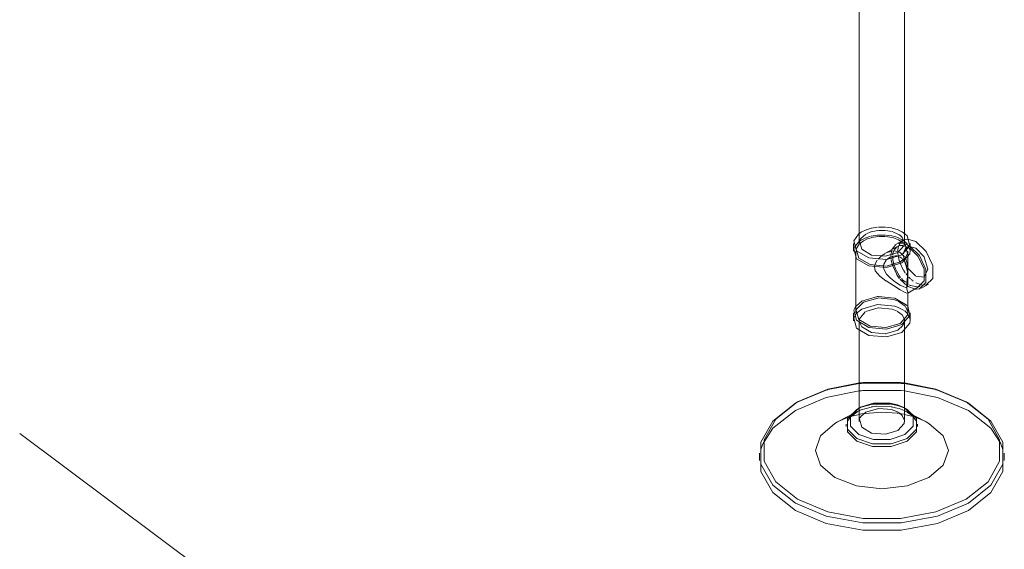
# Model space of a CAD drawing. Header units: inches. Extents: x -332 to 1204, y -60 to 270.
# Tile 45 of 91: x 332 to 371, y -25 to -4. Entities that reach past the tile are written whole.
import ezdxf

# ---------------------------------------------------------------- set-up
doc = ezdxf.new("R2010")
doc.units = ezdxf.units.IN
doc.header["$MEASUREMENT"] = 0
doc.layers.add('P-SANR-FIXT', color=6, linetype='Continuous', lineweight=9)
doc.layers.add('P-SANR-FIXT-IDEN', color=2, linetype='Continuous', lineweight=9)

# ---------------------------------------------------------------- blocks, each defined once
blk = doc.blocks.new('SSG_Safety_Station_Shower_Eyewash_PLA_3_ - Default-V17-WASTE AND VENT RISER DIAGRAM')
at = {"layer": 'P-SANR-FIXT', "color": 254}
for p, q in [((-250.272, -1.05), (-250.272, -13.183)), ((-248.456, -13.183), (-248.456, -0.864)), ((-250.5, -13.183), (-250.5, -13.501)), ((-248.01, -13.112), (-248.323, -13.015)), ((-248.228, -13.501), (-248.228, -13.183)), ((-250.402, -13.501), (-250.402, -15.964)), ((-248.326, -14.272), (-248.326, -13.501)), ((-248.332, -15.179), (-247.829, -14.888)), ((-247.78, -14.973), (-247.505, -14.814)), ((-248.326, -15.964), (-248.326, -15.166)), ((-250.5, -15.964), (-250.5, -16.282)), ((-248.228, -16.282), (-248.228, -15.964)), ((-250.272, -16.282), (-250.272, -20.309)), ((-248.456, -20.309), (-248.456, -16.282)), ((-252.736, -19.527), (-252.828, -19.58)), ((-245.9, -19.58), (-245.992, -19.527)), ((-250.314, -19.905), (-251.135, -20.328)), ((-250.282, -19.779), (-250.373, -19.832)), ((-248.355, -19.832), (-248.446, -19.779)), ((-247.594, -20.328), (-248.414, -19.905)), ((-251.245, -20.388), (-251.135, -20.328)), ((-250.792, -20.415), (-250.792, -20.52)), ((-247.936, -20.52), (-247.936, -20.415)), ((-254.263, -21.58), (-254.263, -21.872)), ((-244.465, -21.872), (-244.465, -21.58))]:
    blk.add_line(p, q, dxfattribs=at)
at = {"layer": 'P-SANR-FIXT', "color": 10}
for p, q in [((-249.982, -12.636), (-249.799, -12.579)), ((-249.784, -12.575), (-249.542, -12.535)), ((-249.501, -12.532), (-249.238, -12.533)), ((-249.203, -12.536), (-248.968, -12.569)), ((-250.306, -12.822), (-250.248, -12.775)), ((-250.246, -12.774), (-250.181, -12.728)), ((-250.211, -12.993), (-250.241, -13.045)), ((-250.006, -12.812), (-250.21, -12.991)), ((-250.167, -12.719), (-249.994, -12.641)), ((-250.167, -13.037), (-250.005, -12.959)), ((-249.998, -12.957), (-249.826, -12.902)), ((-249.809, -12.725), (-249.981, -12.797)), ((-249.98, -13.021), (-249.793, -12.957)), ((-249.799, -12.895), (-249.542, -12.853)), ((-249.52, -12.666), (-249.797, -12.721)), ((-249.784, -12.954), (-249.526, -12.908)), ((-249.542, -12.853), (-249.514, -12.851)), ((-249.5, -12.906), (-249.231, -12.908)), ((-249.235, -12.663), (-249.499, -12.664)), ((-249.498, -12.85), (-249.23, -12.85)), ((-249.207, -12.91), (-248.968, -12.947)), ((-248.976, -12.708), (-249.205, -12.666)), ((-249.205, -12.851), (-248.97, -12.886)), ((-248.701, -12.824), (-248.952, -12.715)), ((-248.698, -12.653), (-248.564, -12.721)), ((-248.585, -12.913), (-248.691, -12.831)), ((-248.688, -12.974), (-248.558, -13.039)), ((-248.557, -12.724), (-248.44, -12.804)), ((-250.486, -13.398), (-250.46, -13.329)), ((-250.453, -13.314), (-250.29, -13.121)), ((-250.389, -13.407), (-250.276, -13.219)), ((-250.29, -13.121), (-250.255, -13.094)), ((-250.265, -13.207), (-250.212, -13.159)), ((-250.241, -13.046), (-250.261, -13.101)), ((-250.243, -13.085), (-250.179, -13.044)), ((-250.211, -13.159), (-250.098, -13.077)), ((-250.098, -13.077), (-249.987, -13.024)), ((-248.743, -13.305), (-248.971, -13.436)), ((-248.806, -13.229), (-248.954, -13.415)), ((-248.772, -13.327), (-248.879, -13.459)), ((-248.727, -13.183), (-248.792, -13.22)), ((-248.728, -13.192), (-248.792, -13.22)), ((-248.597, -13.108), (-248.722, -13.18)), ((-248.693, -13.296), (-248.72, -13.443)), ((-248.606, -13.173), (-248.706, -13.185)), ((-248.693, -13.046), (-248.563, -13.122)), ((-248.648, -13.199), (-248.669, -13.237)), ((-248.614, -13.15), (-248.64, -13.186)), ((-248.536, -13.077), (-248.611, -13.147)), ((-248.521, -13.267), (-248.605, -13.264)), ((-248.477, -13.19), (-248.604, -13.173)), ((-248.516, -13.061), (-248.594, -13.106)), ((-248.561, -13.123), (-248.457, -13.209)), ((-248.555, -13.041), (-248.438, -13.121)), ((-248.3, -13.343), (-248.521, -13.267)), ((-248.47, -13.04), (-248.513, -13.062)), ((-248.286, -13.27), (-248.477, -13.19)), ((-248.403, -13.381), (-248.451, -13.447)), ((-248.272, -13.314), (-248.296, -13.319)), ((-248.01, -13.377), (-248.256, -13.312)), ((-247.676, -13.724), (-248.01, -13.377)), ((-249.373, -13.681), (-249.25, -13.598)), ((-249.224, -13.582), (-249.246, -13.595)), ((-249.246, -13.595), (-249.224, -13.583)), ((-248.973, -13.438), (-249.221, -13.58)), ((-248.998, -13.606), (-249.001, -13.679)), ((-248.999, -13.747), (-248.993, -13.814)), ((-248.98, -13.495), (-248.998, -13.606)), ((-248.966, -13.448), (-248.98, -13.495)), ((-248.929, -13.678), (-248.924, -13.834)), ((-248.92, -13.591), (-248.927, -13.643)), ((-248.901, -13.511), (-248.92, -13.591)), ((-248.63, -13.735), (-248.749, -13.691)), ((-248.721, -13.462), (-248.723, -13.499)), ((-248.723, -13.53), (-248.723, -13.554)), ((-248.723, -13.567), (-248.714, -13.676)), ((-248.711, -13.695), (-248.692, -13.797)), ((-248.7, -13.517), (-248.63, -13.549)), ((-248.63, -13.549), (-248.454, -13.725)), ((-248.555, -13.792), (-248.63, -13.735)), ((-248.448, -13.777), (-248.526, -13.85)), ((-248.496, -13.657), (-248.494, -13.704)), ((-248.458, -13.462), (-248.494, -13.607)), ((-248.494, -13.704), (-248.491, -13.739)), ((-248.491, -13.739), (-248.476, -13.827)), ((-248.433, -13.758), (-248.412, -13.799)), ((-249.655, -14.108), (-249.647, -14.053)), ((-249.647, -14.053), (-249.637, -14.016)), ((-249.632, -14.002), (-249.548, -13.859)), ((-249.296, -14.083), (-249.297, -14.138)), ((-248.63, -13.924), (-249.186, -14.091)), ((-248.946, -14.034), (-248.936, -14.067)), ((-248.93, -14.083), (-248.784, -14.402)), ((-248.924, -13.837), (-248.901, -13.97)), ((-248.9, -13.976), (-248.894, -13.999)), ((-248.892, -14.005), (-248.882, -14.04)), ((-248.876, -14.06), (-248.787, -14.274)), ((-248.691, -13.8), (-248.654, -13.925)), ((-248.651, -13.933), (-248.638, -13.969)), ((-248.633, -13.98), (-248.509, -14.24)), ((-248.526, -13.85), (-248.63, -13.924)), ((-248.484, -13.874), (-248.534, -13.813)), ((-248.473, -13.842), (-248.354, -14.136)), ((-248.412, -13.799), (-248.345, -14.033)), ((-248.344, -14.033), (-248.34, -14.057)), ((-248.34, -14.057), (-248.329, -14.178)), ((-248.336, -14.165), (-248.025, -14.489)), ((-248.784, -14.28), (-248.672, -14.473)), ((-248.666, -14.481), (-248.616, -14.547)), ((-248.499, -14.257), (-248.431, -14.363)), ((-248.41, -14.393), (-248.37, -14.444)), ((-248.349, -14.469), (-248.31, -14.514)), ((-248.29, -14.534), (-248.225, -14.599)), ((-248.01, -14.498), (-247.67, -14.534)), ((-248.63, -14.856), (-248.484, -14.929)), ((-248.629, -14.623), (-248.602, -14.655)), ((-248.595, -14.663), (-248.428, -14.824)), ((-248.585, -14.585), (-248.507, -14.668)), ((-248.502, -14.672), (-248.423, -14.743)), ((-248.418, -14.832), (-248.384, -14.858)), ((-248.371, -14.785), (-248.327, -14.816)), ((-248.351, -14.882), (-248.315, -14.905)), ((-248.315, -14.905), (-248.286, -14.923)), ((-248.286, -14.843), (-248.239, -14.866)), ((-248.286, -14.923), (-248.065, -15.01)), ((-248.22, -14.875), (-247.951, -14.928)), ((-248.188, -14.632), (-248.158, -14.657)), ((-248.138, -14.673), (-248.109, -14.695)), ((-248.01, -14.764), (-247.777, -14.85)), ((-247.941, -14.927), (-247.906, -14.92)), ((-247.774, -14.851), (-247.59, -14.849)), ((-249.5, -15.313), (-248.858, -15.377)), ((-248.327, -15.165), (-248.34, -15.181)), ((-248.026, -15.016), (-247.994, -15.019)), ((-250.433, -15.745), (-250.392, -15.691)), ((-250.385, -15.682), (-250.167, -15.501)), ((-250.363, -15.8), (-250.098, -15.54)), ((-250.098, -15.54), (-249.526, -15.372)), ((-248.849, -15.38), (-248.352, -15.666)), ((-248.846, -15.699), (-248.745, -15.733)), ((-248.744, -15.733), (-248.47, -15.878)), ((-248.717, -15.495), (-248.439, -15.692)), ((-248.425, -15.708), (-248.328, -15.925)), ((-248.342, -15.679), (-248.322, -15.704)), ((-250.486, -16.179), (-250.46, -16.11)), ((-250.453, -16.096), (-250.397, -16.009)), ((-250.389, -15.87), (-250.366, -15.807)), ((-250.388, -15.998), (-250.167, -15.818)), ((-250.006, -15.911), (-249.519, -15.765)), ((-248.452, -15.891), (-248.357, -15.979)), ((-248.352, -15.984), (-248.33, -16.012)), ((-248.328, -16.013), (-248.269, -16.109)), ((-248.263, -16.121), (-248.23, -16.247)), ((-248.521, -16.475), (-248.722, -16.653)), ((-248.722, -16.653), (-249.185, -16.796)), ((-251.508, -19.037), (-250.267, -18.8)), ((-250.267, -18.8), (-250.238, -18.797)), ((-250.265, -18.77), (-250.238, -18.767)), ((-250.221, -18.795), (-250.194, -18.793)), ((-250.22, -18.765), (-250.194, -18.763)), ((-250.175, -18.791), (-250.13, -18.786)), ((-250.117, -18.785), (-248.611, -18.785)), ((-248.594, -18.787), (-248.462, -18.8)), ((-248.462, -18.8), (-247.22, -19.037)), ((-250.235, -19.088), (-250.267, -19.091)), ((-250.191, -19.084), (-250.221, -19.087)), ((-248.462, -19.091), (-248.594, -19.078)), ((-252.828, -19.58), (-252.785, -19.555)), ((-250.196, -19.745), (-249.734, -19.618)), ((-249.729, -19.618), (-249.018, -19.615)), ((-248.995, -19.618), (-248.747, -19.671)), ((-248.745, -19.651), (-248.48, -19.76)), ((-248.744, -19.672), (-248.477, -19.769)), ((-245.943, -19.555), (-245.9, -19.58)), ((-250.6, -20.108), (-250.373, -19.938)), ((-250.373, -19.832), (-250.277, -19.781)), ((-250.373, -19.938), (-250.268, -19.883)), ((-250.273, -19.779), (-250.243, -19.765)), ((-250.268, -19.883), (-250.233, -19.867)), ((-250.266, -20.029), (-250.228, -20.021)), ((-250.263, -19.769), (-250.228, -19.751)), ((-250.237, -19.762), (-250.203, -19.748)), ((-250.229, -19.865), (-250.195, -19.85)), ((-250.224, -20.021), (-250.186, -20.013)), ((-250.222, -19.748), (-250.188, -19.732)), ((-250.011, -19.941), (-250.21, -20.117)), ((-250.188, -19.847), (-249.794, -19.735)), ((-250.181, -20.012), (-249.364, -19.938)), ((-249.506, -19.791), (-250.006, -19.938)), ((-249.781, -19.732), (-249.734, -19.724)), ((-249.734, -19.724), (-249.575, -19.705)), ((-249.57, -19.705), (-248.996, -19.724)), ((-248.957, -19.84), (-249.499, -19.79)), ((-249.364, -19.938), (-248.755, -19.979)), ((-248.985, -19.726), (-248.952, -19.731)), ((-248.734, -19.931), (-248.952, -19.841)), ((-248.934, -19.735), (-248.748, -19.777)), ((-248.746, -19.778), (-248.704, -19.79)), ((-248.743, -19.981), (-248.712, -19.985)), ((-248.691, -19.957), (-248.724, -19.936)), ((-248.691, -19.988), (-248.473, -20.027)), ((-248.677, -19.798), (-248.476, -19.875)), ((-248.44, -19.786), (-248.404, -19.805)), ((-248.396, -19.809), (-248.355, -19.832)), ((-251.116, -20.318), (-250.738, -20.159)), ((-250.743, -20.307), (-250.609, -20.117)), ((-250.715, -20.151), (-250.566, -20.104)), ((-250.242, -20.174), (-250.261, -20.227)), ((-250.213, -20.122), (-250.241, -20.171)), ((-248.162, -20.104), (-248.094, -20.124)), ((-248.107, -20.13), (-247.985, -20.307)), ((-248.081, -20.129), (-248.013, -20.151)), ((-247.99, -20.159), (-247.612, -20.318)), ((-254.126, -21.208), (-254.203, -21.429)), ((-244.525, -21.429), (-244.602, -21.208))]:
    blk.add_line(p, q, dxfattribs=at)
for points in [[(-248.958, -12.571, 0), (-248.849, -12.598, 0), (-248.713, -12.647, 0)], [(-248.963, -12.887, 0), (-248.849, -12.916, 0), (-248.703, -12.967, 0)], [(-248.962, -12.948, 0), (-248.893, -12.966, 0), (-248.701, -13.042, 0)], [(-248.457, -13.152, 0), (-248.555, -12.945, 0), (-248.582, -12.916, 0)], [(-248.606, -13.264, 0), (-248.666, -13.273, 0), (-248.722, -13.295, 0)], [(-248.323, -13.015, 0), (-248.431, -13.027, 0), (-248.47, -13.04, 0)], [(-248.457, -13.209, 0), (-248.439, -13.228, 0), (-248.339, -13.594, 0), (-248.435, -13.764, 0)], [(-248.438, -13.121, 0), (-248.352, -13.203, 0), (-248.23, -13.466, 0)], [(-248.308, -13.323, 0), (-248.354, -13.343, 0), (-248.391, -13.37, 0)], [(-249.202, -14.093, 0), (-249.835, -14.035, 0), (-250.289, -13.773, 0), (-250.393, -13.423, 0)], [(-249.517, -13.82, 0), (-249.448, -13.747, 0), (-249.373, -13.681, 0)], [(-249.221, -13.581, 0), (-249.192, -13.566, 0), (-248.973, -13.494, 0)], [(-248.764, -13.688, 0), (-248.82, -13.683, 0), (-249.015, -13.727, 0), (-249.181, -13.846, 0), (-249.181, -13.847, 0)], [(-248.972, -13.493, 0), (-248.904, -13.486, 0), (-248.719, -13.511, 0)], [(-247.667, -14.532, 0), (-247.525, -14.218, 0), (-247.667, -13.739, 0)], [(-249.202, -14.682, 0), (-249.448, -14.496, 0), (-249.632, -14.278, 0), (-249.655, -14.108, 0)], [(-249.297, -14.138, 0), (-249.284, -14.222, 0), (-249.181, -14.412, 0)], [(-249.188, -13.855, 0), (-249.284, -14.021, 0), (-249.296, -14.083, 0)], [(-248.99, -13.838, 0), (-248.966, -13.959, 0), (-248.951, -14.017, 0)], [(-248.327, -14.719, 0), (-248.329, -14.573, 0), (-248.342, -14.33, 0), (-248.386, -14.09, 0), (-248.461, -13.91, 0)], [(-249.176, -14.419, 0), (-249.015, -14.582, 0), (-248.82, -14.734, 0), (-248.63, -14.856, 0)], [(-248.776, -14.416, 0), (-248.706, -14.522, 0), (-248.655, -14.59, 0)], [(-248.63, -15.042, 0), (-248.904, -14.877, 0), (-249.191, -14.69, 0)], [(-248.48, -14.93, 0), (-248.386, -14.945, 0), (-248.371, -14.939, 0)], [(-248.359, -14.928, 0), (-248.342, -14.896, 0), (-248.329, -14.773, 0), (-248.327, -14.729, 0)], [(-250.167, -15.501, 0), (-249.542, -15.317, 0), (-249.519, -15.315, 0)], [(-248.366, -15.178, 0), (-248.433, -15.149, 0), (-248.63, -15.042, 0)], [(-250.167, -15.818, 0), (-249.542, -15.634, 0), (-248.849, -15.698, 0)], [(-249.518, -15.371, 0), (-248.893, -15.43, 0), (-248.737, -15.486, 0)], [(-250.268, -16.315, 0), (-250.261, -16.2, 0), (-250.028, -15.925, 0)], [(-249.506, -15.764, 0), (-248.952, -15.815, 0), (-248.749, -15.898, 0)], [(-248.736, -15.905, 0), (-248.555, -16.044, 0), (-248.465, -16.218, 0)], [(-249.201, -16.798, 0), (-249.222, -16.8, 0), (-249.776, -16.749, 0), (-250.173, -16.52, 0), (-250.264, -16.338, 0)], [(-248.465, -16.22, 0), (-248.467, -16.364, 0), (-248.51, -16.458, 0)], [(-250.175, -18.761, 0), (-250.11, -18.755, 0), (-248.618, -18.755, 0), (-248.463, -18.77, 0)], [(-250.267, -19.091, 0), (-251.588, -19.351, 0), (-252.828, -19.871, 0)], [(-252.781, -19.553, 0), (-251.588, -19.06, 0), (-251.527, -19.042, 0)], [(-248.598, -19.078, 0), (-250.13, -19.078, 0), (-250.175, -19.082, 0)], [(-244.608, -21.193, 0), (-244.999, -20.587, 0), (-245.9, -19.871, 0), (-247.14, -19.351, 0), (-248.462, -19.091, 0)], [(-247.201, -19.042, 0), (-247.14, -19.06, 0), (-245.947, -19.553, 0)], [(-250.177, -19.726, 0), (-249.7, -19.585, 0), (-249.028, -19.585, 0), (-248.749, -19.65, 0)], [(-252.828, -19.871, 0), (-253.729, -20.587, 0), (-254.12, -21.193, 0)], [(-250.566, -20.104, 0), (-250.382, -20.055, 0), (-250.266, -20.029, 0)], [(-248.458, -20.271, 0), (-248.555, -20.07, 0), (-248.67, -19.97, 0)], [(-248.462, -20.029, 0), (-248.346, -20.055, 0), (-248.162, -20.104, 0)], [(-248.46, -19.883, 0), (-248.355, -19.938, 0), (-248.143, -20.093, 0)]]:
    blk.add_polyline3d(points, dxfattribs=at)
at = {"layer": 'P-SANR-FIXT', "color": 254}
for points in [[(-248.561, -13.646, 0), (-249.186, -13.83, 0), (-249.88, -13.767, 0), (-250.376, -13.48, 0), (-250.486, -13.08, 0), (-250.306, -12.822, 0)], [(-248.44, -12.804, 0), (-248.352, -12.885, 0), (-248.242, -13.285, 0), (-248.561, -13.646, 0)], [(-250.261, -13.101, 0), (-250.173, -13.421, 0), (-249.776, -13.65, 0), (-249.222, -13.701, 0), (-248.722, -13.553, 0)], [(-248.722, -13.553, 0), (-248.467, -13.265, 0), (-248.457, -13.152, 0)], [(-247.994, -15.019, 0), (-247.865, -15.008, 0), (-247.605, -14.745, 0), (-247.605, -14.234, 0), (-247.865, -13.671, 0), (-248.24, -13.299, 0)], [(-247.906, -14.92, 0), (-247.671, -14.682, 0), (-247.671, -14.221, 0), (-247.906, -13.712, 0), (-248.235, -13.384, 0)], [(-247.59, -14.849, 0), (-247.33, -14.586, 0), (-247.33, -14.075, 0), (-247.59, -13.512, 0), (-248.01, -13.112, 0)], [(-248.561, -13.964, 0), (-249.186, -14.148, 0), (-249.88, -14.085, 0), (-250.376, -13.798, 0), (-250.486, -13.398, 0)], [(-248.23, -13.466, 0), (-248.242, -13.603, 0), (-248.561, -13.964, 0)], [(-248.328, -14.2, 0), (-248.329, -14.393, 0), (-248.361, -14.735, 0), (-248.361, -15.012, 0), (-248.329, -15.142, 0), (-248.327, -15.165, 0)], [(-248.561, -16.428, 0), (-249.186, -16.612, 0), (-249.88, -16.548, 0), (-250.376, -16.262, 0), (-250.486, -15.862, 0), (-250.433, -15.745, 0)], [(-248.322, -15.704, 0), (-248.242, -16.067, 0), (-248.561, -16.428, 0)], [(-248.63, -16.388, 0), (-249.202, -16.556, 0), (-249.835, -16.498, 0), (-250.289, -16.236, 0), (-250.389, -15.87, 0)], [(-248.327, -15.935, 0), (-248.339, -16.058, 0), (-248.63, -16.388, 0)], [(-248.561, -16.746, 0), (-249.186, -16.93, 0), (-249.88, -16.866, 0), (-250.376, -16.58, 0), (-250.486, -16.179, 0)], [(-248.23, -16.247, 0), (-248.242, -16.385, 0), (-248.561, -16.746, 0)], [(-252.736, -19.527, 0), (-251.529, -19.021, 0), (-250.265, -18.77, 0)], [(-248.463, -18.77, 0), (-247.199, -19.021, 0), (-245.992, -19.527, 0), (-245.115, -20.224, 0), (-244.653, -21.043, 0), (-244.653, -21.905, 0), (-245.115, -22.724, 0), (-245.992, -23.421, 0)], [(-245.9, -23.58, 0), (-247.14, -24.1, 0), (-248.598, -24.374, 0), (-250.13, -24.374, 0), (-251.588, -24.1, 0), (-252.828, -23.58, 0), (-253.729, -22.864, 0), (-254.203, -22.023, 0), (-254.203, -21.138, 0), (-253.729, -20.296, 0), (-252.828, -19.58, 0)], [(-245.992, -23.421, 0), (-247.199, -23.928, 0), (-248.618, -24.194, 0), (-250.11, -24.194, 0), (-251.529, -23.928, 0), (-252.736, -23.421, 0), (-253.613, -22.724, 0), (-254.075, -21.905, 0), (-254.075, -21.043, 0), (-253.613, -20.224, 0), (-252.736, -19.527, 0)], [(-245.9, -19.58, 0), (-244.999, -20.296, 0), (-244.525, -21.138, 0), (-244.525, -22.023, 0), (-244.999, -22.864, 0), (-245.9, -23.58, 0)], [(-248.355, -20.997, 0), (-248.995, -21.211, 0), (-249.734, -21.211, 0), (-250.373, -20.997, 0), (-250.743, -20.628, 0), (-250.743, -20.201, 0), (-250.373, -19.832, 0)], [(-248.446, -20.838, 0), (-249.028, -21.032, 0), (-249.7, -21.032, 0), (-250.282, -20.838, 0), (-250.618, -20.502, 0), (-250.618, -20.115, 0), (-250.282, -19.779, 0)], [(-248.446, -19.779, 0), (-248.11, -20.115, 0), (-248.11, -20.502, 0), (-248.446, -20.838, 0)], [(-248.355, -19.832, 0), (-247.985, -20.201, 0), (-247.985, -20.628, 0), (-248.355, -20.997, 0)], [(-247.483, -22.56, 0), (-248.346, -22.893, 0), (-249.364, -23.01, 0), (-250.382, -22.893, 0), (-251.245, -22.56, 0), (-251.822, -22.062, 0), (-252.024, -21.474, 0), (-251.822, -20.886, 0), (-251.245, -20.388, 0)], [(-248.355, -21.103, 0), (-248.995, -21.317, 0), (-249.734, -21.317, 0), (-250.373, -21.103, 0), (-250.743, -20.734, 0), (-250.743, -20.307, 0)], [(-250.261, -20.227, 0), (-250.173, -20.547, 0), (-249.776, -20.776, 0), (-249.222, -20.827, 0), (-248.722, -20.679, 0)], [(-248.722, -20.679, 0), (-248.467, -20.391, 0), (-248.457, -20.281, 0)], [(-247.985, -20.307, 0), (-247.985, -20.734, 0), (-248.355, -21.103, 0)], [(-247.594, -20.328, 0), (-247.483, -20.388, 0), (-246.906, -20.886, 0), (-246.704, -21.474, 0), (-246.906, -22.062, 0), (-247.483, -22.56, 0)], [(-254.203, -21.429, 0), (-254.203, -22.314, 0), (-253.729, -23.156, 0), (-252.828, -23.872, 0), (-251.588, -24.392, 0), (-250.13, -24.665, 0), (-248.598, -24.665, 0), (-247.14, -24.392, 0), (-245.9, -23.872, 0)], [(-245.9, -23.872, 0), (-244.999, -23.156, 0), (-244.525, -22.314, 0), (-244.525, -21.429, 0)]]:
    blk.add_polyline3d(points, dxfattribs=at)

msp = doc.modelspace()

# ---------------------------------------------------------------- linework, layer by layer
at = {"layer": 'P-SANR-FIXT-IDEN'}
msp.add_line((348.104, -32.883), (331.93, -20.794), dxfattribs=at)

# ---------------------------------------------------------------- block references
at = {"layer": 'P-SANR-FIXT', "color": 10}
msp.add_blockref('SSG_Safety_Station_Shower_Eyewash_PLA_3_ - Default-V17-WASTE AND VENT RISER DIAGRAM', (615.8, 0), dxfattribs=at)

doc.saveas('drawing.dxf')
